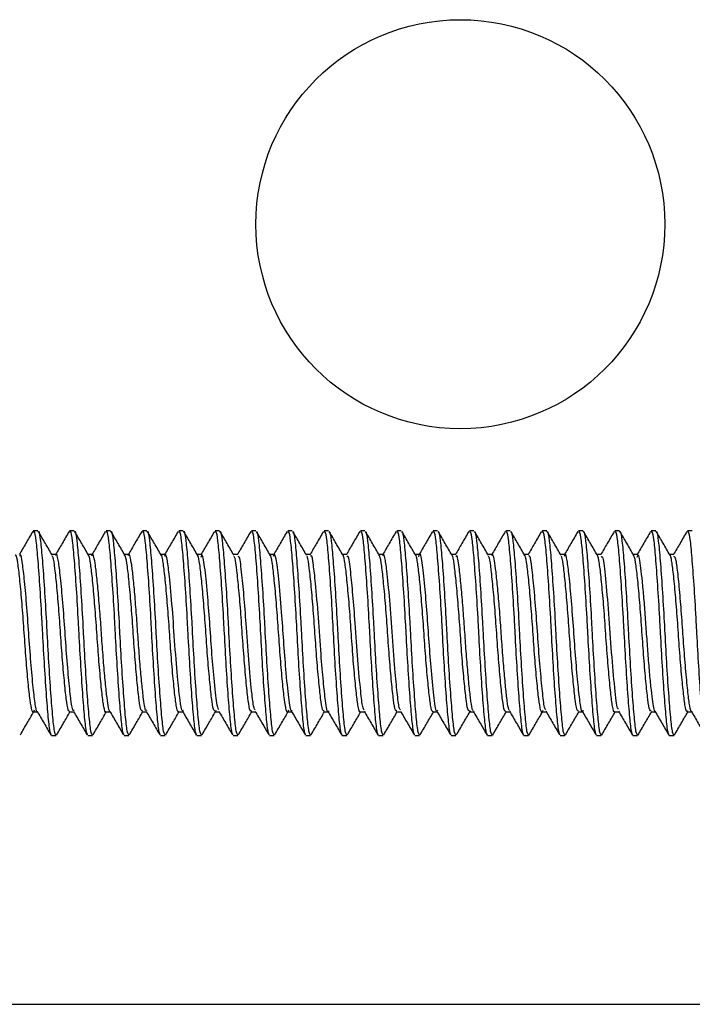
# Model space of a CAD drawing. Header units: inches. Extents: x 0.2 to 10.8, y 0.2 to 8.2.
# Tile 29 of 62: x 5.1859 to 5.2288, y 6.7467 to 6.8093. Entities that reach past the tile are written whole.
import ezdxf

# ---------------------------------------------------------------- set-up
doc = ezdxf.new("R2010")
doc.units = ezdxf.units.IN
doc.header["$MEASUREMENT"] = 0

msp = doc.modelspace()

# ---------------------------------------------------------------- linework, layer by layer
for p, q in [((5.187077, 6.776792), (5.186788, 6.776792)), ((5.189392, 6.776792), (5.189103, 6.776792)), ((5.191707, 6.776792), (5.191418, 6.776792)), ((5.194022, 6.776792), (5.193732, 6.776792)), ((5.196337, 6.776792), (5.196047, 6.776792)), ((5.198651, 6.776792), (5.198362, 6.776792)), ((5.200966, 6.776792), (5.200677, 6.776792)), ((5.203281, 6.776792), (5.202992, 6.776792)), ((5.205596, 6.776792), (5.205307, 6.776792)), ((5.207911, 6.776792), (5.207621, 6.776792)), ((5.210225, 6.776792), (5.209936, 6.776792)), ((5.21254, 6.776792), (5.212251, 6.776792)), ((5.214855, 6.776792), (5.214566, 6.776792)), ((5.21717, 6.776792), (5.216881, 6.776792)), ((5.219485, 6.776792), (5.219195, 6.776792)), ((5.2218, 6.776792), (5.22151, 6.776792)), ((5.224114, 6.776792), (5.223825, 6.776792)), ((5.226429, 6.776792), (5.22614, 6.776792)), ((5.228744, 6.776792), (5.228455, 6.776792)), ((5.188234, 6.775289), (5.18797, 6.775289)), ((5.190549, 6.775289), (5.190285, 6.775289)), ((5.192864, 6.775289), (5.1926, 6.775289)), ((5.195179, 6.775289), (5.194915, 6.775289)), ((5.197494, 6.775289), (5.19723, 6.775289)), ((5.199809, 6.775289), (5.199545, 6.775289)), ((5.202123, 6.775289), (5.201859, 6.775289)), ((5.204438, 6.775289), (5.204174, 6.775289)), ((5.206753, 6.775289), (5.206489, 6.775289)), ((5.209068, 6.775289), (5.208804, 6.775289)), ((5.211382, 6.775289), (5.211119, 6.775289)), ((5.213698, 6.775289), (5.213433, 6.775289)), ((5.216012, 6.775289), (5.215748, 6.775289)), ((5.218327, 6.775289), (5.218063, 6.775289)), ((5.220642, 6.775289), (5.220378, 6.775289)), ((5.222957, 6.775289), (5.222693, 6.775289)), ((5.225271, 6.775289), (5.225007, 6.775289)), ((5.227586, 6.775289), (5.227322, 6.775289)), ((5.186788, 6.765275), (5.187052, 6.765275)), ((5.189102, 6.765275), (5.189366, 6.765275)), ((5.191418, 6.765275), (5.191681, 6.765275)), ((5.193732, 6.765275), (5.193996, 6.765275)), ((5.196047, 6.765275), (5.196311, 6.765275)), ((5.198362, 6.765275), (5.198626, 6.765275)), ((5.198412, 6.765358), (5.19839, 6.765288)), ((5.200677, 6.765275), (5.200941, 6.765275)), ((5.202991, 6.765275), (5.203255, 6.765275)), ((5.205306, 6.765275), (5.20557, 6.765275)), ((5.207621, 6.765275), (5.207885, 6.765275)), ((5.209936, 6.765275), (5.2102, 6.765275)), ((5.212251, 6.765275), (5.212515, 6.765275)), ((5.214566, 6.765275), (5.214829, 6.765275)), ((5.214611, 6.76535), (5.214589, 6.765284)), ((5.21688, 6.765275), (5.217144, 6.765275)), ((5.219195, 6.765275), (5.219459, 6.765275)), ((5.22151, 6.765275), (5.221774, 6.765275)), ((5.223825, 6.765275), (5.224089, 6.765275)), ((5.226139, 6.765275), (5.226404, 6.765275)), ((5.228454, 6.765275), (5.228718, 6.765275)), ((5.187945, 6.763771), (5.188235, 6.763771)), ((5.19026, 6.763771), (5.19055, 6.763771)), ((5.192575, 6.763771), (5.192864, 6.763771)), ((5.19489, 6.763771), (5.195179, 6.763771)), ((5.197205, 6.763771), (5.197494, 6.763771)), ((5.199519, 6.763771), (5.199809, 6.763771)), ((5.201834, 6.763771), (5.202124, 6.763771)), ((5.204149, 6.763771), (5.204438, 6.763771)), ((5.206464, 6.763771), (5.206753, 6.763771)), ((5.208779, 6.763771), (5.209068, 6.763771)), ((5.211094, 6.763771), (5.211383, 6.763771)), ((5.213408, 6.763771), (5.213698, 6.763771)), ((5.215723, 6.763771), (5.216013, 6.763771)), ((5.218038, 6.763771), (5.218327, 6.763771)), ((5.220353, 6.763771), (5.220642, 6.763771)), ((5.222668, 6.763771), (5.222957, 6.763771)), ((5.224982, 6.763771), (5.225272, 6.763771)), ((5.227297, 6.763771), (5.227587, 6.763771)), ((5.166903, 6.746657), (5.26107, 6.746657))]:
    msp.add_line(p, q)
msp.add_circle((5.213987, 6.796323), 0.013021)
for points, knots in [([(5.186752, 6.776765), (5.186606, 6.776512), (5.18632, 6.77602), (5.186034, 6.775528), (5.185894, 6.775289)], [0, 0, 0, 0, 0.512931, 1, 1, 1, 1]), ([(5.186788, 6.776711), (5.186802, 6.776734), (5.186859, 6.776827), (5.186956, 6.776233), (5.18707, 6.774985), (5.187203, 6.773156), (5.187303, 6.77149), (5.187391, 6.769812), (5.187484, 6.768124), (5.187616, 6.766177), (5.187739, 6.764701), (5.187842, 6.763855), (5.187916, 6.763853), (5.187945, 6.763852)], [0, 0, 0, 0, 0.0345865, 0.1421533, 0.2496809, 0.3571865, 0.4647501, 0.4999805, 0.6044986, 0.711996, 0.8195648, 0.9270819, 1, 1, 1, 1]), ([(5.187077, 6.776711), (5.187091, 6.776734), (5.187148, 6.776827), (5.187246, 6.776233), (5.18736, 6.774985), (5.187493, 6.773156), (5.187593, 6.77149), (5.18768, 6.769812), (5.187773, 6.768124), (5.187905, 6.766177), (5.188028, 6.764701), (5.188131, 6.763855), (5.188205, 6.763853), (5.188235, 6.763852)], [0, 0, 0, 0, 0.034586, 0.142153, 0.249681, 0.357186, 0.46475, 0.49998, 0.604499, 0.711996, 0.819565, 0.927082, 1, 1, 1, 1]), ([(5.187999, 6.775239), (5.187853, 6.775491), (5.187559, 6.775995), (5.187266, 6.7765), (5.18712, 6.776752)], [0, 0, 0, 0, 0.499665, 1, 1, 1, 1]), ([(5.189065, 6.776762), (5.188919, 6.776509), (5.188634, 6.776018), (5.188348, 6.775527), (5.188209, 6.775289)], [0, 0, 0, 0, 0.513159, 1, 1, 1, 1]), ([(5.189103, 6.776711), (5.189117, 6.776734), (5.189174, 6.776827), (5.189271, 6.776233), (5.189385, 6.774985), (5.189518, 6.773156), (5.189618, 6.77149), (5.189705, 6.769812), (5.189798, 6.768124), (5.189931, 6.766177), (5.190054, 6.764701), (5.190157, 6.763855), (5.19023, 6.763853), (5.19026, 6.763852)], [0, 0, 0, 0, 0.034586, 0.142153, 0.249681, 0.357186, 0.46475, 0.49998, 0.604499, 0.711996, 0.819565, 0.927082, 1, 1, 1, 1]), ([(5.189392, 6.776711), (5.189406, 6.776734), (5.189463, 6.776827), (5.189561, 6.776233), (5.189674, 6.774985), (5.189807, 6.773156), (5.189908, 6.77149), (5.189995, 6.769812), (5.190088, 6.768124), (5.19022, 6.766177), (5.190343, 6.764701), (5.190446, 6.763855), (5.19052, 6.763853), (5.19055, 6.763852)], [0, 0, 0, 0, 0.034586, 0.142153, 0.249681, 0.357186, 0.46475, 0.49998, 0.604499, 0.711996, 0.819565, 0.927082, 1, 1, 1, 1]), ([(5.190314, 6.775239), (5.190168, 6.775491), (5.189874, 6.775995), (5.189581, 6.7765), (5.189435, 6.776752)], [0, 0, 0, 0, 0.499676, 1, 1, 1, 1]), ([(5.191375, 6.776753), (5.191229, 6.776501), (5.190945, 6.776012), (5.190661, 6.775524), (5.190524, 6.775289)], [0, 0, 0, 0, 0.516497, 1, 1, 1, 1]), ([(5.191418, 6.776711), (5.191432, 6.776734), (5.191489, 6.776827), (5.191586, 6.776233), (5.1917, 6.774985), (5.191833, 6.773156), (5.191933, 6.77149), (5.19202, 6.769812), (5.192113, 6.768124), (5.192246, 6.766177), (5.192368, 6.764701), (5.192472, 6.763855), (5.192545, 6.763853), (5.192575, 6.763852)], [0, 0, 0, 0, 0.0345865, 0.1421533, 0.2496809, 0.3571865, 0.4647501, 0.4999805, 0.6044986, 0.711996, 0.8195648, 0.9270819, 1, 1, 1, 1]), ([(5.191707, 6.776711), (5.191721, 6.776734), (5.191778, 6.776827), (5.191875, 6.776233), (5.191989, 6.774985), (5.192122, 6.773156), (5.192222, 6.77149), (5.19231, 6.769812), (5.192403, 6.768124), (5.192535, 6.766177), (5.192658, 6.764701), (5.192761, 6.763855), (5.192835, 6.763853), (5.192864, 6.763852)], [0, 0, 0, 0, 0.034586, 0.142153, 0.249681, 0.357186, 0.46475, 0.49998, 0.604499, 0.711996, 0.819565, 0.927082, 1, 1, 1, 1]), ([(5.192629, 6.775239), (5.192482, 6.775491), (5.192189, 6.775995), (5.191896, 6.7765), (5.191749, 6.776752)], [0, 0, 0, 0, 0.499688, 1, 1, 1, 1]), ([(5.193692, 6.776756), (5.193545, 6.776503), (5.193261, 6.776014), (5.192976, 6.775525), (5.192839, 6.775289)], [0, 0, 0, 0, 0.516626, 1, 1, 1, 1]), ([(5.193732, 6.776711), (5.193746, 6.776734), (5.193804, 6.776827), (5.193901, 6.776233), (5.194015, 6.774985), (5.194148, 6.773156), (5.194248, 6.77149), (5.194335, 6.769812), (5.194428, 6.768124), (5.19456, 6.766177), (5.194683, 6.764701), (5.194786, 6.763855), (5.19486, 6.763853), (5.19489, 6.763852)], [0, 0, 0, 0, 0.034586, 0.142153, 0.249681, 0.357186, 0.46475, 0.49998, 0.604499, 0.711996, 0.819565, 0.927082, 1, 1, 1, 1]), ([(5.194022, 6.776711), (5.194036, 6.776734), (5.194093, 6.776827), (5.19419, 6.776233), (5.194304, 6.774985), (5.194437, 6.773156), (5.194537, 6.77149), (5.194624, 6.769812), (5.194717, 6.768124), (5.19485, 6.766177), (5.194973, 6.764701), (5.195076, 6.763855), (5.195149, 6.763853), (5.195179, 6.763852)], [0, 0, 0, 0, 0.0345865, 0.1421533, 0.2496809, 0.3571865, 0.4647501, 0.4999805, 0.6044986, 0.711996, 0.8195648, 0.9270819, 1, 1, 1, 1]), ([(5.194943, 6.77524), (5.194797, 6.775492), (5.194503, 6.775996), (5.19421, 6.7765), (5.194064, 6.776752)], [0, 0, 0, 0, 0.4997, 1, 1, 1, 1]), ([(5.196011, 6.776764), (5.195865, 6.776511), (5.195579, 6.77602), (5.195293, 6.775528), (5.195154, 6.775289)], [0, 0, 0, 0, 0.513429, 1, 1, 1, 1]), ([(5.196047, 6.776711), (5.196061, 6.776734), (5.196118, 6.776827), (5.196216, 6.776233), (5.196329, 6.774985), (5.196463, 6.773156), (5.196563, 6.77149), (5.19665, 6.769812), (5.196743, 6.768124), (5.196875, 6.766177), (5.196998, 6.764701), (5.197101, 6.763855), (5.197175, 6.763853), (5.197205, 6.763852)], [0, 0, 0, 0, 0.034586, 0.142153, 0.249681, 0.357186, 0.46475, 0.49998, 0.604499, 0.711996, 0.819565, 0.927082, 1, 1, 1, 1]), ([(5.196337, 6.776711), (5.196351, 6.776734), (5.196408, 6.776827), (5.196505, 6.776233), (5.196619, 6.774985), (5.196752, 6.773156), (5.196852, 6.77149), (5.196939, 6.769812), (5.197032, 6.768124), (5.197164, 6.766177), (5.197287, 6.764701), (5.197391, 6.763855), (5.197464, 6.763853), (5.197494, 6.763852)], [0, 0, 0, 0, 0.034586, 0.142153, 0.249681, 0.357186, 0.46475, 0.49998, 0.604499, 0.711996, 0.819565, 0.927082, 1, 1, 1, 1]), ([(5.197257, 6.775241), (5.197111, 6.775493), (5.196818, 6.775996), (5.196525, 6.776501), (5.196379, 6.776753)], [0, 0, 0, 0, 0.499713, 1, 1, 1, 1]), ([(5.198326, 6.776763), (5.198179, 6.776511), (5.197894, 6.776019), (5.197608, 6.775528), (5.197468, 6.775289)], [0, 0, 0, 0, 0.51272, 1, 1, 1, 1]), ([(5.198362, 6.776711), (5.198376, 6.776734), (5.198433, 6.776827), (5.19853, 6.776233), (5.198644, 6.774985), (5.198777, 6.773156), (5.198877, 6.77149), (5.198965, 6.769812), (5.199058, 6.768124), (5.19919, 6.766177), (5.199313, 6.764701), (5.199416, 6.763855), (5.19949, 6.763853), (5.199519, 6.763852)], [0, 0, 0, 0, 0.034586, 0.142153, 0.249681, 0.357186, 0.46475, 0.49998, 0.604499, 0.711996, 0.819565, 0.927082, 1, 1, 1, 1]), ([(5.198651, 6.776711), (5.198665, 6.776734), (5.198723, 6.776827), (5.19882, 6.776233), (5.198934, 6.774985), (5.199067, 6.773156), (5.199167, 6.77149), (5.199254, 6.769812), (5.199347, 6.768124), (5.199479, 6.766177), (5.199602, 6.764701), (5.199705, 6.763855), (5.199779, 6.763853), (5.199809, 6.763852)], [0, 0, 0, 0, 0.034586, 0.142153, 0.249681, 0.357186, 0.46475, 0.49998, 0.604499, 0.711996, 0.819565, 0.927082, 1, 1, 1, 1]), ([(5.199572, 6.775242), (5.199425, 6.775494), (5.199132, 6.775997), (5.198839, 6.776501), (5.198693, 6.776754)], [0, 0, 0, 0, 0.499723, 1, 1, 1, 1]), ([(5.200635, 6.776754), (5.200489, 6.776502), (5.200205, 6.776013), (5.199921, 6.775525), (5.199783, 6.775289)], [0, 0, 0, 0, 0.515902, 1, 1, 1, 1]), ([(5.200677, 6.776711), (5.200691, 6.776734), (5.200748, 6.776827), (5.200845, 6.776233), (5.200959, 6.774985), (5.201092, 6.773156), (5.201192, 6.77149), (5.20128, 6.769812), (5.201373, 6.768124), (5.201505, 6.766177), (5.201628, 6.764701), (5.201731, 6.763855), (5.201805, 6.763853), (5.201834, 6.763852)], [0, 0, 0, 0, 0.034586, 0.142153, 0.249681, 0.357186, 0.46475, 0.49998, 0.604499, 0.711996, 0.819565, 0.927082, 1, 1, 1, 1]), ([(5.201007, 6.776753), (5.201008, 6.776753), (5.201051, 6.776797), (5.201135, 6.776209), (5.201249, 6.774991), (5.201381, 6.773154), (5.201482, 6.77149), (5.201569, 6.769812), (5.201662, 6.768124), (5.201794, 6.766177), (5.201917, 6.764701), (5.20202, 6.763855), (5.202094, 6.763853), (5.202124, 6.763852)], [0, 0, 0, 0, 0.000338, 0.111721, 0.223063, 0.334382, 0.445762, 0.482242, 0.590468, 0.701779, 0.813164, 0.924495, 1, 1, 1, 1]), ([(5.201886, 6.775243), (5.20174, 6.775494), (5.201446, 6.775998), (5.201154, 6.776502), (5.201007, 6.776754)], [0, 0, 0, 0, 0.499732, 1, 1, 1, 1]), ([(5.20295, 6.776754), (5.202803, 6.776501), (5.20252, 6.776013), (5.202235, 6.775524), (5.202098, 6.775289)], [0, 0, 0, 0, 0.517085, 1, 1, 1, 1]), ([(5.202992, 6.776711), (5.203006, 6.776734), (5.203063, 6.776827), (5.20316, 6.776233), (5.203274, 6.774985), (5.203407, 6.773156), (5.203507, 6.77149), (5.203594, 6.769812), (5.203687, 6.768124), (5.20382, 6.766177), (5.203943, 6.764701), (5.204046, 6.763855), (5.204119, 6.763853), (5.204149, 6.763852)], [0, 0, 0, 0, 0.034586, 0.142153, 0.249681, 0.357186, 0.46475, 0.49998, 0.604499, 0.711996, 0.819565, 0.927082, 1, 1, 1, 1]), ([(5.203322, 6.776753), (5.203322, 6.776753), (5.203366, 6.776798), (5.203449, 6.776209), (5.203563, 6.774991), (5.203696, 6.773154), (5.203796, 6.77149), (5.203884, 6.769812), (5.203977, 6.768124), (5.204109, 6.766177), (5.204232, 6.764701), (5.204335, 6.763855), (5.204409, 6.763853), (5.204438, 6.763852)], [0, 0, 0, 0, 0.000692, 0.112036, 0.223338, 0.334618, 0.445958, 0.482426, 0.590613, 0.701885, 0.81323, 0.924522, 1, 1, 1, 1]), ([(5.2042, 6.775244), (5.204054, 6.775495), (5.203761, 6.775999), (5.203468, 6.776503), (5.203322, 6.776755)], [0, 0, 0, 0, 0.49974, 1, 1, 1, 1]), ([(5.20527, 6.776763), (5.205123, 6.77651), (5.204838, 6.776019), (5.204552, 6.775527), (5.204413, 6.775289)], [0, 0, 0, 0, 0.514073, 1, 1, 1, 1]), ([(5.205307, 6.776711), (5.20532, 6.776734), (5.205378, 6.776827), (5.205475, 6.776233), (5.205589, 6.774985), (5.205722, 6.773156), (5.205822, 6.77149), (5.205909, 6.769812), (5.206002, 6.768124), (5.206134, 6.766177), (5.206257, 6.764701), (5.206361, 6.763855), (5.206434, 6.763853), (5.206464, 6.763852)], [0, 0, 0, 0, 0.0345865, 0.1421533, 0.2496809, 0.3571865, 0.4647501, 0.4999805, 0.6044986, 0.711996, 0.8195648, 0.9270819, 1, 1, 1, 1]), ([(5.205636, 6.776752), (5.205637, 6.776753), (5.20568, 6.776798), (5.205764, 6.776209), (5.205878, 6.774991), (5.206011, 6.773154), (5.206111, 6.77149), (5.206199, 6.769812), (5.206292, 6.768124), (5.206424, 6.766177), (5.206547, 6.764701), (5.20665, 6.763855), (5.206724, 6.763853), (5.206753, 6.763852)], [0, 0, 0, 0, 0.001112, 0.112409, 0.223665, 0.334898, 0.446191, 0.482643, 0.590785, 0.70201, 0.813308, 0.924554, 1, 1, 1, 1]), ([(5.206514, 6.775245), (5.206368, 6.775496), (5.206075, 6.776), (5.205783, 6.776504), (5.205636, 6.776756)], [0, 0, 0, 0, 0.499748, 1, 1, 1, 1]), ([(5.207586, 6.776765), (5.207439, 6.776512), (5.207153, 6.77602), (5.206867, 6.775528), (5.206728, 6.775289)], [0, 0, 0, 0, 0.512511, 1, 1, 1, 1]), ([(5.207621, 6.776711), (5.207635, 6.776734), (5.207692, 6.776827), (5.20779, 6.776233), (5.207904, 6.774985), (5.208037, 6.773156), (5.208137, 6.77149), (5.208224, 6.769812), (5.208317, 6.768124), (5.208449, 6.766177), (5.208572, 6.764701), (5.208675, 6.763855), (5.208749, 6.763853), (5.208779, 6.763852)], [0, 0, 0, 0, 0.0345865, 0.1421533, 0.2496809, 0.3571865, 0.4647501, 0.4999805, 0.6044986, 0.711996, 0.8195648, 0.9270819, 1, 1, 1, 1]), ([(5.20795, 6.776752), (5.207951, 6.776752), (5.207995, 6.776798), (5.208079, 6.77621), (5.208193, 6.774991), (5.208326, 6.773154), (5.208426, 6.77149), (5.208513, 6.769812), (5.208606, 6.768124), (5.208739, 6.766177), (5.208862, 6.764701), (5.208965, 6.763855), (5.209038, 6.763853), (5.209068, 6.763852)], [0, 0, 0, 0, 0.001595, 0.112838, 0.22404, 0.33522, 0.446459, 0.482893, 0.590983, 0.702154, 0.813399, 0.92459, 1, 1, 1, 1]), ([(5.208829, 6.775246), (5.208682, 6.775498), (5.208389, 6.776001), (5.208097, 6.776505), (5.20795, 6.776757)], [0, 0, 0, 0, 0.499755, 1, 1, 1, 1]), ([(5.209895, 6.776756), (5.209749, 6.776504), (5.209465, 6.776014), (5.20918, 6.775525), (5.209042, 6.775289)], [0, 0, 0, 0, 0.515165, 1, 1, 1, 1]), ([(5.209936, 6.776711), (5.20995, 6.776734), (5.210007, 6.776827), (5.210105, 6.776233), (5.210218, 6.774985), (5.210351, 6.773156), (5.210451, 6.77149), (5.210539, 6.769812), (5.210632, 6.768124), (5.210764, 6.766177), (5.210887, 6.764701), (5.21099, 6.763855), (5.211064, 6.763853), (5.211094, 6.763852)], [0, 0, 0, 0, 0.0345865, 0.1421533, 0.2496809, 0.3571865, 0.4647501, 0.4999805, 0.6044986, 0.711996, 0.8195648, 0.9270819, 1, 1, 1, 1]), ([(5.210265, 6.776751), (5.210265, 6.776752), (5.210309, 6.776799), (5.210394, 6.77621), (5.210508, 6.774991), (5.210641, 6.773154), (5.210741, 6.77149), (5.210828, 6.769812), (5.210921, 6.768124), (5.211053, 6.766177), (5.211176, 6.764701), (5.21128, 6.763855), (5.211353, 6.763853), (5.211383, 6.763852)], [0, 0, 0, 0, 0.00214, 0.113322, 0.224463, 0.335582, 0.446761, 0.483175, 0.591206, 0.702316, 0.813501, 0.924631, 1, 1, 1, 1]), ([(5.211143, 6.775247), (5.210996, 6.775499), (5.210703, 6.776002), (5.210411, 6.776506), (5.210265, 6.776758)], [0, 0, 0, 0, 0.499762, 1, 1, 1, 1]), ([(5.212208, 6.776753), (5.212062, 6.7765), (5.211778, 6.776012), (5.211494, 6.775524), (5.211357, 6.775289)], [0, 0, 0, 0, 0.517298, 1, 1, 1, 1]), ([(5.212251, 6.776711), (5.212265, 6.776734), (5.212322, 6.776827), (5.212419, 6.776233), (5.212533, 6.774985), (5.212666, 6.773156), (5.212766, 6.77149), (5.212854, 6.769812), (5.212947, 6.768124), (5.213079, 6.766177), (5.213202, 6.764701), (5.213305, 6.763855), (5.213379, 6.763853), (5.213408, 6.763852)], [0, 0, 0, 0, 0.034586, 0.142153, 0.249681, 0.357186, 0.46475, 0.49998, 0.604499, 0.711996, 0.819565, 0.927082, 1, 1, 1, 1]), ([(5.212579, 6.77675), (5.21258, 6.776751), (5.212624, 6.776799), (5.212709, 6.776211), (5.212823, 6.774991), (5.212956, 6.773154), (5.213056, 6.77149), (5.213143, 6.769812), (5.213236, 6.768124), (5.213368, 6.766177), (5.213491, 6.764701), (5.213594, 6.763855), (5.213668, 6.763853), (5.213698, 6.763852)], [0, 0, 0, 0, 0.002743, 0.113857, 0.224932, 0.335983, 0.447095, 0.483487, 0.591453, 0.702496, 0.813613, 0.924677, 1, 1, 1, 1]), ([(5.213457, 6.775249), (5.21331, 6.7755), (5.213017, 6.776003), (5.212725, 6.776507), (5.212579, 6.776759)], [0, 0, 0, 0, 0.499764, 1, 1, 1, 1]), ([(5.214528, 6.776761), (5.214381, 6.776508), (5.214096, 6.776017), (5.213811, 6.775527), (5.213672, 6.775289)], [0, 0, 0, 0, 0.514815, 1, 1, 1, 1]), ([(5.214566, 6.776711), (5.21458, 6.776734), (5.214637, 6.776827), (5.214734, 6.776233), (5.214848, 6.774985), (5.214981, 6.773156), (5.215081, 6.77149), (5.215168, 6.769812), (5.215261, 6.768124), (5.215394, 6.766177), (5.215517, 6.764701), (5.21562, 6.763855), (5.215693, 6.763853), (5.215723, 6.763852)], [0, 0, 0, 0, 0.034586, 0.142153, 0.249681, 0.357186, 0.46475, 0.49998, 0.604499, 0.711996, 0.819565, 0.927082, 1, 1, 1, 1]), ([(5.214893, 6.776749), (5.214894, 6.776751), (5.214939, 6.776799), (5.215023, 6.776212), (5.215137, 6.774991), (5.21527, 6.773154), (5.21537, 6.77149), (5.215458, 6.769812), (5.215551, 6.768124), (5.215683, 6.766177), (5.215806, 6.764701), (5.215909, 6.763855), (5.215983, 6.763853), (5.216013, 6.763852)], [0, 0, 0, 0, 0.003394, 0.114436, 0.225438, 0.336417, 0.447456, 0.483825, 0.59172, 0.702691, 0.813735, 0.924726, 1, 1, 1, 1]), ([(5.215771, 6.77525), (5.215624, 6.775501), (5.215332, 6.776005), (5.215039, 6.776508), (5.214893, 6.77676)], [0, 0, 0, 0, 0.499759, 1, 1, 1, 1]), ([(5.216845, 6.776765), (5.216699, 6.776513), (5.216413, 6.776021), (5.216127, 6.775528), (5.215987, 6.775289)], [0, 0, 0, 0, 0.512523, 1, 1, 1, 1]), ([(5.216881, 6.776711), (5.216895, 6.776734), (5.216952, 6.776827), (5.217049, 6.776233), (5.217163, 6.774985), (5.217296, 6.773156), (5.217396, 6.77149), (5.217483, 6.769812), (5.217576, 6.768124), (5.217708, 6.766177), (5.217831, 6.764701), (5.217935, 6.763855), (5.218008, 6.763853), (5.218038, 6.763852)], [0, 0, 0, 0, 0.034586, 0.142153, 0.249681, 0.357186, 0.46475, 0.49998, 0.604499, 0.711996, 0.819565, 0.927082, 1, 1, 1, 1]), ([(5.217207, 6.776749), (5.217208, 6.77675), (5.217253, 6.7768), (5.217338, 6.776212), (5.217452, 6.77499), (5.217585, 6.773154), (5.217685, 6.77149), (5.217773, 6.769812), (5.217866, 6.768124), (5.217998, 6.766177), (5.218121, 6.764701), (5.218224, 6.763855), (5.218298, 6.763853), (5.218327, 6.763852)], [0, 0, 0, 0, 0.004, 0.114975, 0.225909, 0.336821, 0.447792, 0.484139, 0.591968, 0.702871, 0.813848, 0.924772, 1, 1, 1, 1]), ([(5.218085, 6.775251), (5.217939, 6.775502), (5.217646, 6.776006), (5.217353, 6.77651), (5.217207, 6.776762)], [0, 0, 0, 0, 0.499752, 1, 1, 1, 1]), ([(5.219156, 6.776758), (5.219009, 6.776506), (5.218725, 6.776016), (5.21844, 6.775526), (5.218302, 6.775289)], [0, 0, 0, 0, 0.51428, 1, 1, 1, 1]), ([(5.219195, 6.776711), (5.219209, 6.776734), (5.219267, 6.776827), (5.219364, 6.776233), (5.219478, 6.774985), (5.219611, 6.773156), (5.219711, 6.77149), (5.219798, 6.769812), (5.219891, 6.768124), (5.220023, 6.766177), (5.220146, 6.764701), (5.220249, 6.763855), (5.220323, 6.763853), (5.220353, 6.763852)], [0, 0, 0, 0, 0.034586, 0.142153, 0.249681, 0.357186, 0.46475, 0.49998, 0.604499, 0.711996, 0.819565, 0.927082, 1, 1, 1, 1]), ([(5.219521, 6.776748), (5.219523, 6.77675), (5.219568, 6.7768), (5.219653, 6.776213), (5.219767, 6.77499), (5.2199, 6.773154), (5.22, 6.77149), (5.220087, 6.769812), (5.22018, 6.768124), (5.220313, 6.766177), (5.220436, 6.764701), (5.220539, 6.763855), (5.220612, 6.763853), (5.220642, 6.763852)], [0, 0, 0, 0, 0.00453, 0.115446, 0.226321, 0.337174, 0.448086, 0.484413, 0.592186, 0.70303, 0.813947, 0.924812, 1, 1, 1, 1]), ([(5.220399, 6.775251), (5.220253, 6.775503), (5.21996, 6.776007), (5.219667, 6.776511), (5.219521, 6.776763)], [0, 0, 0, 0, 0.499744, 1, 1, 1, 1]), ([(5.221467, 6.776752), (5.221321, 6.7765), (5.221038, 6.776012), (5.220754, 6.775524), (5.220617, 6.775289)], [0, 0, 0, 0, 0.51722, 1, 1, 1, 1]), ([(5.22151, 6.776711), (5.221524, 6.776734), (5.221581, 6.776827), (5.221679, 6.776233), (5.221792, 6.774985), (5.221925, 6.773156), (5.222026, 6.77149), (5.222113, 6.769812), (5.222206, 6.768124), (5.222338, 6.766177), (5.222461, 6.764701), (5.222564, 6.763855), (5.222638, 6.763853), (5.222668, 6.763852)], [0, 0, 0, 0, 0.034586, 0.142153, 0.249681, 0.357186, 0.46475, 0.49998, 0.604499, 0.711996, 0.819565, 0.927082, 1, 1, 1, 1]), ([(5.221835, 6.776748), (5.221837, 6.77675), (5.221882, 6.7768), (5.221968, 6.776213), (5.222082, 6.77499), (5.222215, 6.773154), (5.222315, 6.77149), (5.222402, 6.769812), (5.222495, 6.768124), (5.222627, 6.766177), (5.22275, 6.764701), (5.222854, 6.763855), (5.222927, 6.763853), (5.222957, 6.763852)], [0, 0, 0, 0, 0.004983, 0.115848, 0.226673, 0.337475, 0.448337, 0.484648, 0.592371, 0.703165, 0.814032, 0.924846, 1, 1, 1, 1]), ([(5.222714, 6.775252), (5.222567, 6.775504), (5.222274, 6.776007), (5.221982, 6.776511), (5.221835, 6.776764)], [0, 0, 0, 0, 0.499736, 1, 1, 1, 1]), ([(5.223786, 6.776759), (5.223639, 6.776506), (5.223355, 6.776016), (5.223069, 6.775526), (5.222931, 6.775289)], [0, 0, 0, 0, 0.515593, 1, 1, 1, 1]), ([(5.223825, 6.776711), (5.223839, 6.776734), (5.223896, 6.776827), (5.223993, 6.776233), (5.224107, 6.774985), (5.22424, 6.773156), (5.22434, 6.77149), (5.224428, 6.769812), (5.224521, 6.768124), (5.224653, 6.766177), (5.224776, 6.764701), (5.224879, 6.763855), (5.224953, 6.763853), (5.224982, 6.763852)], [0, 0, 0, 0, 0.034586, 0.142153, 0.249681, 0.357186, 0.46475, 0.49998, 0.604499, 0.711996, 0.819565, 0.927082, 1, 1, 1, 1]), ([(5.22415, 6.776747), (5.224152, 6.776749), (5.224197, 6.776801), (5.224283, 6.776213), (5.224397, 6.77499), (5.22453, 6.773154), (5.22463, 6.77149), (5.224717, 6.769812), (5.22481, 6.768124), (5.224942, 6.766177), (5.225065, 6.764701), (5.225168, 6.763855), (5.225242, 6.763853), (5.225272, 6.763852)], [0, 0, 0, 0, 0.0053564, 0.11618, 0.2269633, 0.3377238, 0.4485442, 0.4848412, 0.5925239, 0.703276, 0.8141017, 0.9248742, 1, 1, 1, 1]), ([(5.225028, 6.775252), (5.224882, 6.775504), (5.224589, 6.776008), (5.224296, 6.776512), (5.22415, 6.776764)], [0, 0, 0, 0, 0.499728, 1, 1, 1, 1]), ([(5.226104, 6.776765), (5.225958, 6.776513), (5.225672, 6.77602), (5.225386, 6.775528), (5.225246, 6.775289)], [0, 0, 0, 0, 0.512744, 1, 1, 1, 1]), ([(5.22614, 6.776711), (5.226154, 6.776734), (5.226211, 6.776827), (5.226308, 6.776233), (5.226422, 6.774985), (5.226555, 6.773156), (5.226655, 6.77149), (5.226743, 6.769812), (5.226835, 6.768124), (5.226968, 6.766177), (5.227091, 6.764701), (5.227194, 6.763855), (5.227267, 6.763853), (5.227297, 6.763852)], [0, 0, 0, 0, 0.034586, 0.142153, 0.249681, 0.357186, 0.46475, 0.49998, 0.604499, 0.711996, 0.819565, 0.927082, 1, 1, 1, 1]), ([(5.226464, 6.776747), (5.226466, 6.776749), (5.226512, 6.776801), (5.226598, 6.776214), (5.226711, 6.77499), (5.226844, 6.773154), (5.226945, 6.77149), (5.227032, 6.769812), (5.227125, 6.768124), (5.227257, 6.766177), (5.22738, 6.764701), (5.227483, 6.763855), (5.227557, 6.763853), (5.227587, 6.763852)], [0, 0, 0, 0, 0.00565, 0.116441, 0.227191, 0.337919, 0.448707, 0.484993, 0.592644, 0.703363, 0.814157, 0.924896, 1, 1, 1, 1]), ([(5.227343, 6.775253), (5.227196, 6.775505), (5.226903, 6.776008), (5.226611, 6.776513), (5.226464, 6.776765)], [0, 0, 0, 0, 0.499719, 1, 1, 1, 1]), ([(5.228416, 6.77676), (5.22827, 6.776508), (5.227985, 6.776017), (5.2277, 6.775527), (5.227561, 6.775289)], [0, 0, 0, 0, 0.513473, 1, 1, 1, 1]), ([(5.228455, 6.776711), (5.228469, 6.776734), (5.228526, 6.776827), (5.228623, 6.776233), (5.228737, 6.774985), (5.22887, 6.773156), (5.22897, 6.77149), (5.229057, 6.769812), (5.22915, 6.768124), (5.229283, 6.766177), (5.229406, 6.764701), (5.229509, 6.763855), (5.229582, 6.763853), (5.229612, 6.763852)], [0, 0, 0, 0, 0.034586, 0.142153, 0.249681, 0.357186, 0.46475, 0.49998, 0.604499, 0.711996, 0.819565, 0.927082, 1, 1, 1, 1]), ([(5.187077, 6.76528), (5.187076, 6.765278), (5.187027, 6.765157), (5.186928, 6.765584), (5.186803, 6.766571), (5.186651, 6.768166), (5.186513, 6.770046), (5.186382, 6.771961), (5.186229, 6.773649), (5.186099, 6.774785), (5.185994, 6.775376), (5.185933, 6.775219), (5.185921, 6.775186)], [0, 0, 0, 0, 0.001811, 0.123956, 0.242093, 0.365178, 0.485955, 0.605053, 0.728407, 0.847508, 0.968281, 1, 1, 1, 1]), ([(5.189391, 6.765367), (5.189363, 6.765354), (5.189287, 6.76532), (5.189177, 6.766055), (5.189036, 6.767393), (5.188886, 6.769177), (5.18876, 6.771113), (5.188613, 6.772926), (5.188467, 6.774381), (5.188342, 6.775174), (5.188238, 6.775447), (5.18819, 6.775252), (5.188189, 6.775249)], [0, 0, 0, 0, 0.066774, 0.181221, 0.298024, 0.416491, 0.530245, 0.648238, 0.765805, 0.879736, 0.998427, 1, 1, 1, 1]), ([(5.191418, 6.765291), (5.191415, 6.765286), (5.19137, 6.765191), (5.191279, 6.76554), (5.191168, 6.766355), (5.191037, 6.767675), (5.190905, 6.769274), (5.190793, 6.770994), (5.190664, 6.772628), (5.190531, 6.774008), (5.190418, 6.77492), (5.190323, 6.775336), (5.19027, 6.775253), (5.19026, 6.775238)], [0, 0, 0, 0, 0.006647, 0.114313, 0.22197, 0.329551, 0.437206, 0.544874, 0.652455, 0.760098, 0.867774, 0.975357, 1, 1, 1, 1]), ([(5.191707, 6.765302), (5.191701, 6.765293), (5.191658, 6.765228), (5.191579, 6.765504), (5.191485, 6.766125), (5.19138, 6.767115), (5.191268, 6.768365), (5.191161, 6.769762), (5.191067, 6.771193), (5.190958, 6.772561), (5.190846, 6.773748), (5.190746, 6.77465), (5.190648, 6.77518), (5.19056, 6.775368), (5.190511, 6.775232), (5.190499, 6.775198)], [0, 0, 0, 0, 0.013804, 0.101835, 0.186406, 0.273305, 0.362131, 0.449203, 0.533702, 0.621612, 0.710272, 0.796042, 0.881442, 0.969999, 1, 1, 1, 1]), ([(5.194021, 6.765393), (5.193994, 6.765368), (5.193913, 6.765294), (5.19381, 6.766041), (5.193687, 6.767184), (5.193575, 6.768456), (5.19347, 6.769856), (5.193375, 6.771286), (5.193265, 6.772647), (5.193154, 6.773816), (5.193055, 6.774698), (5.192955, 6.775201), (5.19287, 6.775371), (5.192823, 6.775233), (5.192814, 6.775204)], [0, 0, 0, 0, 0.063559, 0.191264, 0.2785, 0.367425, 0.454359, 0.539061, 0.627236, 0.715916, 0.801482, 0.887281, 0.976026, 1, 1, 1, 1]), ([(5.196047, 6.765322), (5.196038, 6.765307), (5.195986, 6.765223), (5.195891, 6.76563), (5.195779, 6.766531), (5.195646, 6.767904), (5.195516, 6.769533), (5.195404, 6.771253), (5.195273, 6.772857), (5.195142, 6.774185), (5.195031, 6.775011), (5.194939, 6.775368), (5.194893, 6.775274), (5.19489, 6.775268)], [0, 0, 0, 0, 0.022557, 0.130251, 0.237903, 0.3455, 0.453186, 0.560852, 0.668448, 0.776125, 0.883802, 0.991399, 1, 1, 1, 1]), ([(5.196336, 6.765366), (5.196312, 6.765348), (5.19624, 6.765293), (5.196132, 6.765963), (5.195983, 6.767344), (5.195807, 6.76947), (5.195648, 6.771928), (5.195466, 6.773873), (5.195331, 6.774983), (5.195216, 6.775404), (5.195151, 6.775219), (5.195134, 6.775169)], [0, 0, 0, 0, 0.0574085, 0.1712533, 0.2863891, 0.4348576, 0.5787375, 0.727766, 0.8405993, 0.9571106, 1, 1, 1, 1]), ([(5.198606, 6.765413), (5.19856, 6.765512), (5.198455, 6.765738), (5.198312, 6.767233), (5.198149, 6.769111), (5.198025, 6.77103), (5.197866, 6.773006), (5.197701, 6.77462), (5.197564, 6.775427), (5.197477, 6.775186), (5.19745, 6.775111)], [0, 0, 0, 0, 0.116739, 0.267925, 0.390064, 0.507296, 0.628673, 0.7815, 0.932505, 1, 1, 1, 1]), ([(5.20328, 6.76536), (5.203262, 6.765338), (5.203184, 6.765244), (5.203059, 6.766077), (5.202889, 6.76776), (5.202734, 6.76977), (5.202597, 6.771846), (5.202415, 6.773851), (5.202268, 6.775047), (5.202144, 6.775423), (5.202085, 6.775218), (5.202073, 6.775177)], [0, 0, 0, 0, 0.0427275, 0.1867075, 0.3338453, 0.4495469, 0.562163, 0.710672, 0.8538346, 0.9705018, 1, 1, 1, 1]), ([(5.207621, 6.765299), (5.207617, 6.765291), (5.207571, 6.765198), (5.207479, 6.765558), (5.207367, 6.766392), (5.207236, 6.767724), (5.207105, 6.76933), (5.206993, 6.771051), (5.206863, 6.772678), (5.206731, 6.774047), (5.206618, 6.774941), (5.206524, 6.775343), (5.206473, 6.775258), (5.206464, 6.775244)], [0, 0, 0, 0, 0.0101941, 0.1178762, 0.2255425, 0.3331363, 0.4408086, 0.5484861, 0.6560803, 0.7637409, 0.8714277, 0.9790231, 1, 1, 1, 1]), ([(5.210174, 6.76541), (5.210152, 6.765426), (5.210084, 6.765479), (5.209985, 6.766299), (5.209825, 6.767837), (5.20966, 6.770057), (5.209492, 6.77247), (5.209314, 6.774274), (5.20918, 6.77516), (5.209074, 6.775438), (5.209024, 6.775239), (5.20902, 6.775225)], [0, 0, 0, 0, 0.052772, 0.170212, 0.291839, 0.444909, 0.596232, 0.750664, 0.868174, 0.990615, 1, 1, 1, 1]), ([(5.212251, 6.765327), (5.21224, 6.765311), (5.212186, 6.76523), (5.212091, 6.765651), (5.211978, 6.76657), (5.211845, 6.767954), (5.211716, 6.769589), (5.211604, 6.771309), (5.211472, 6.772905), (5.211342, 6.774222), (5.21123, 6.775029), (5.21114, 6.775374), (5.211095, 6.77528), (5.211093, 6.775276)], [0, 0, 0, 0, 0.026214, 0.133895, 0.241527, 0.349108, 0.456782, 0.564428, 0.672009, 0.779675, 0.887333, 0.994914, 1, 1, 1, 1]), ([(5.212539, 6.765386), (5.212523, 6.765352), (5.212447, 6.765193), (5.212324, 6.766047), (5.212155, 6.767686), (5.211998, 6.76969), (5.211874, 6.771595), (5.211709, 6.773484), (5.211556, 6.774892), (5.211419, 6.775492), (5.211346, 6.775198), (5.211332, 6.775142)], [0, 0, 0, 0, 0.037574, 0.181783, 0.3287, 0.444626, 0.557121, 0.674308, 0.818664, 0.965423, 1, 1, 1, 1]), ([(5.217124, 6.765362), (5.217107, 6.765378), (5.217053, 6.765426), (5.216973, 6.765931), (5.216873, 6.766811), (5.216761, 6.768003), (5.216652, 6.76937), (5.216558, 6.770802), (5.216451, 6.772198), (5.216339, 6.773449), (5.216234, 6.774435), (5.21614, 6.775071), (5.216045, 6.77535), (5.215988, 6.775242), (5.215968, 6.775203)], [0, 0, 0, 0, 0.043367, 0.132448, 0.221915, 0.314397, 0.406097, 0.494237, 0.585064, 0.677718, 0.768362, 0.856579, 0.948405, 1, 1, 1, 1]), ([(5.221798, 6.765377), (5.221786, 6.765344), (5.221725, 6.765187), (5.22162, 6.765778), (5.22149, 6.766914), (5.221337, 6.768603), (5.221206, 6.770517), (5.221067, 6.772399), (5.220916, 6.773986), (5.220791, 6.775004), (5.220674, 6.775413), (5.220608, 6.775212), (5.22059, 6.775157)], [0, 0, 0, 0, 0.030314, 0.146044, 0.260172, 0.378374, 0.492498, 0.608232, 0.726178, 0.839382, 0.956426, 1, 1, 1, 1]), ([(5.223825, 6.765306), (5.22382, 6.765296), (5.223771, 6.765205), (5.223678, 6.765577), (5.223567, 6.76643), (5.223435, 6.767773), (5.223304, 6.769386), (5.223193, 6.771107), (5.223062, 6.772728), (5.22293, 6.774086), (5.222818, 6.774961), (5.222725, 6.77535), (5.222675, 6.775262), (5.222668, 6.77525)], [0, 0, 0, 0, 0.013614, 0.121318, 0.228999, 0.336611, 0.444306, 0.551998, 0.659611, 0.767294, 0.874997, 0.98261, 1, 1, 1, 1]), ([(5.226429, 6.76528), (5.226427, 6.765278), (5.226394, 6.765224), (5.226326, 6.76542), (5.226239, 6.765874), (5.226152, 6.766639), (5.226053, 6.767637), (5.225954, 6.768814), (5.225864, 6.770067), (5.225779, 6.77133), (5.225681, 6.772539), (5.225581, 6.773616), (5.22546, 6.774713), (5.225346, 6.775445), (5.225255, 6.775177), (5.225228, 6.775096)], [0, 0, 0, 0, 0.002657, 0.0818, 0.158298, 0.234552, 0.313598, 0.392911, 0.469909, 0.545739, 0.624544, 0.703977, 0.781435, 0.9343, 1, 1, 1, 1]), ([(5.228455, 6.765332), (5.228443, 6.765315), (5.228387, 6.765237), (5.228291, 6.765673), (5.228178, 6.76661), (5.228044, 6.768004), (5.227916, 6.769646), (5.227804, 6.771365), (5.227672, 6.772954), (5.227541, 6.774259), (5.22743, 6.775046), (5.227341, 6.775381), (5.227297, 6.775286), (5.227297, 6.775285)], [0, 0, 0, 0, 0.029913, 0.137586, 0.245204, 0.352776, 0.460444, 0.568076, 0.675648, 0.783307, 0.890952, 0.998524, 1, 1, 1, 1]), ([(5.186839, 6.765381), (5.186826, 6.765341), (5.186771, 6.765168), (5.186668, 6.765441), (5.186556, 6.766195), (5.186428, 6.767453), (5.186294, 6.769019), (5.186181, 6.770733), (5.186055, 6.772392), (5.185921, 6.773821), (5.185806, 6.774814), (5.185707, 6.775301), (5.185647, 6.775238), (5.185631, 6.775221)], [0, 0, 0, 0, 0.031909, 0.135122, 0.238358, 0.341507, 0.444707, 0.547951, 0.651101, 0.754287, 0.857535, 0.960686, 1, 1, 1, 1]), ([(5.189103, 6.765346), (5.189082, 6.765331), (5.189017, 6.765286), (5.188917, 6.765825), (5.188799, 6.766868), (5.188665, 6.768326), (5.188541, 6.77), (5.188426, 6.771706), (5.188292, 6.773258), (5.188166, 6.774439), (5.188076, 6.775109), (5.188015, 6.775158), (5.187998, 6.775172)], [0, 0, 0, 0, 0.0544, 0.167091, 0.279679, 0.392253, 0.504943, 0.617549, 0.730127, 0.842813, 0.955436, 1, 1, 1, 1]), ([(5.193732, 6.765341), (5.193705, 6.765337), (5.193633, 6.765327), (5.19353, 6.765953), (5.193408, 6.767069), (5.193274, 6.768572), (5.193155, 6.770264), (5.193036, 6.771957), (5.192901, 6.773466), (5.192779, 6.774592), (5.192676, 6.775229), (5.192604, 6.775225), (5.192575, 6.775224)], [0, 0, 0, 0, 0.068316, 0.17609, 0.283757, 0.39143, 0.499204, 0.606868, 0.714525, 0.822298, 0.929981, 1, 1, 1, 1]), ([(5.198362, 6.765322), (5.198328, 6.765337), (5.198249, 6.765371), (5.198143, 6.766093), (5.198018, 6.767279), (5.197884, 6.768822), (5.197768, 6.770527), (5.197645, 6.772203), (5.19751, 6.773669), (5.197392, 6.774722), (5.197292, 6.775271), (5.197227, 6.775231), (5.197205, 6.775217)], [0, 0, 0, 0, 0.084864, 0.192591, 0.30022, 0.40788, 0.515612, 0.623241, 0.730884, 0.838618, 0.946243, 1, 1, 1, 1]), ([(5.200677, 6.765341), (5.200661, 6.765323), (5.200602, 6.765257), (5.200503, 6.765733), (5.200389, 6.766716), (5.200255, 6.768138), (5.200128, 6.769794), (5.200015, 6.771508), (5.199882, 6.773087), (5.199753, 6.774322), (5.19966, 6.775065), (5.199593, 6.775146), (5.19957, 6.775174)], [0, 0, 0, 0, 0.041079, 0.153528, 0.265899, 0.378238, 0.490683, 0.60307, 0.71541, 0.827848, 0.940251, 1, 1, 1, 1]), ([(5.200914, 6.765412), (5.200891, 6.765434), (5.20082, 6.765501), (5.200709, 6.766437), (5.20053, 6.768221), (5.200376, 6.770495), (5.200224, 6.772519), (5.200063, 6.774159), (5.19994, 6.775223), (5.199844, 6.775164), (5.199809, 6.775143)], [0, 0, 0, 0, 0.059851, 0.182243, 0.343591, 0.500852, 0.626594, 0.754119, 0.910093, 1, 1, 1, 1]), ([(5.203041, 6.765379), (5.203027, 6.765338), (5.202971, 6.76517), (5.202867, 6.765458), (5.202756, 6.76623), (5.202627, 6.7675), (5.202494, 6.769074), (5.202381, 6.77079), (5.202254, 6.772444), (5.20212, 6.773863), (5.202006, 6.774839), (5.201908, 6.775309), (5.201849, 6.775241), (5.201834, 6.775224)], [0, 0, 0, 0, 0.033369, 0.13677, 0.240187, 0.34352, 0.446908, 0.550333, 0.653667, 0.757042, 0.860473, 0.963808, 1, 1, 1, 1]), ([(5.205306, 6.765346), (5.205284, 6.765333), (5.205218, 6.765295), (5.205117, 6.765851), (5.204999, 6.766911), (5.204864, 6.768379), (5.204741, 6.770057), (5.204625, 6.771761), (5.204491, 6.773304), (5.204366, 6.774471), (5.204276, 6.775126), (5.204216, 6.775167), (5.204199, 6.775178)], [0, 0, 0, 0, 0.057801, 0.170243, 0.282573, 0.394894, 0.507334, 0.619683, 0.73201, 0.844447, 0.956814, 1, 1, 1, 1]), ([(5.205595, 6.765343), (5.205586, 6.765321), (5.205518, 6.765141), (5.205408, 6.765833), (5.205262, 6.767161), (5.205098, 6.769041), (5.204951, 6.771329), (5.204772, 6.773416), (5.204628, 6.774705), (5.204522, 6.775336), (5.204457, 6.775204), (5.204439, 6.775167)], [0, 0, 0, 0, 0.021005, 0.172262, 0.291506, 0.413696, 0.562827, 0.717349, 0.836006, 0.955056, 1, 1, 1, 1]), ([(5.207865, 6.76539), (5.207833, 6.76544), (5.207753, 6.765563), (5.207633, 6.766626), (5.207452, 6.768496), (5.207302, 6.770786), (5.207146, 6.772777), (5.206987, 6.774339), (5.206869, 6.775285), (5.206781, 6.775177), (5.206753, 6.775143)], [0, 0, 0, 0, 0.0840037, 0.20566, 0.3664149, 0.5219579, 0.6477493, 0.773953, 0.9291984, 1, 1, 1, 1]), ([(5.209936, 6.765338), (5.209907, 6.765338), (5.209833, 6.765337), (5.20973, 6.765982), (5.209608, 6.767114), (5.209473, 6.768626), (5.209355, 6.770321), (5.209235, 6.772011), (5.2091, 6.77351), (5.208979, 6.774621), (5.208877, 6.775239), (5.208806, 6.775226), (5.208779, 6.775221)], [0, 0, 0, 0, 0.071693, 0.179469, 0.287142, 0.394825, 0.502603, 0.610271, 0.717934, 0.825713, 0.933393, 1, 1, 1, 1]), ([(5.214566, 6.765316), (5.21453, 6.765337), (5.21445, 6.765381), (5.214343, 6.766125), (5.214217, 6.767325), (5.214083, 6.768876), (5.213968, 6.770585), (5.213844, 6.772255), (5.21371, 6.773716), (5.213593, 6.774731), (5.213508, 6.77524), (5.213461, 6.775225), (5.213457, 6.775224)], [0, 0, 0, 0, 0.092175, 0.204365, 0.316455, 0.428585, 0.540781, 0.652872, 0.764984, 0.877184, 0.989272, 1, 1, 1, 1]), ([(5.214809, 6.765361), (5.214794, 6.765372), (5.214743, 6.765408), (5.214664, 6.765886), (5.214565, 6.766741), (5.214454, 6.767918), (5.214344, 6.769277), (5.214249, 6.770708), (5.214144, 6.772107), (5.214032, 6.773379), (5.213909, 6.774522), (5.213806, 6.77527), (5.213724, 6.775195), (5.213697, 6.77517)], [0, 0, 0, 0, 0.038135, 0.13112, 0.223851, 0.319958, 0.415518, 0.507313, 0.601527, 0.6979, 0.792442, 0.930842, 1, 1, 1, 1]), ([(5.21688, 6.765343), (5.216863, 6.765326), (5.216803, 6.765265), (5.216704, 6.765758), (5.216588, 6.766757), (5.216454, 6.76819), (5.216328, 6.769851), (5.216215, 6.771563), (5.216081, 6.773134), (5.215953, 6.774356), (5.215859, 6.775085), (5.215792, 6.775156), (5.215769, 6.775181)], [0, 0, 0, 0, 0.044398, 0.156428, 0.268373, 0.380292, 0.492317, 0.60428, 0.716199, 0.828219, 0.940197, 1, 1, 1, 1]), ([(5.21924, 6.765371), (5.219226, 6.765332), (5.21917, 6.765174), (5.219067, 6.765476), (5.218956, 6.766265), (5.218826, 6.767548), (5.218693, 6.769129), (5.218581, 6.770847), (5.218453, 6.772495), (5.21832, 6.773903), (5.218206, 6.774862), (5.218109, 6.775317), (5.218051, 6.775244), (5.218038, 6.775227)], [0, 0, 0, 0, 0.033171, 0.136951, 0.240741, 0.344449, 0.448218, 0.552016, 0.655725, 0.759481, 0.863286, 0.966996, 1, 1, 1, 1]), ([(5.219433, 6.765406), (5.219415, 6.765414), (5.219349, 6.765444), (5.219252, 6.766227), (5.219106, 6.767625), (5.218959, 6.769453), (5.218833, 6.771386), (5.218683, 6.77317), (5.218542, 6.774508), (5.218432, 6.775244), (5.218355, 6.77521), (5.218327, 6.775197)], [0, 0, 0, 0, 0.0463, 0.169714, 0.297065, 0.424879, 0.5481, 0.676427, 0.802951, 0.926923, 1, 1, 1, 1]), ([(5.22151, 6.765345), (5.221486, 6.765334), (5.221418, 6.765303), (5.221317, 6.765879), (5.221198, 6.766954), (5.221063, 6.768432), (5.220941, 6.770114), (5.220825, 6.771815), (5.220691, 6.77335), (5.220566, 6.774503), (5.220476, 6.775145), (5.220415, 6.775176), (5.220398, 6.775185)], [0, 0, 0, 0, 0.061429, 0.173406, 0.285266, 0.39712, 0.509096, 0.620976, 0.732838, 0.844812, 0.956709, 1, 1, 1, 1]), ([(5.224067, 6.765466), (5.224043, 6.765464), (5.223955, 6.765458), (5.223824, 6.76675), (5.223618, 6.768959), (5.223451, 6.771617), (5.223246, 6.773843), (5.223101, 6.775189), (5.222996, 6.775146), (5.222956, 6.77513)], [0, 0, 0, 0, 0.061551, 0.226454, 0.397266, 0.562109, 0.732926, 0.897819, 1, 1, 1, 1]), ([(5.22614, 6.765335), (5.226109, 6.765338), (5.226034, 6.765346), (5.225931, 6.766012), (5.225807, 6.767159), (5.225673, 6.76868), (5.225555, 6.770378), (5.225434, 6.772065), (5.2253, 6.773555), (5.225179, 6.77465), (5.225077, 6.775248), (5.225008, 6.775227), (5.224982, 6.775219)], [0, 0, 0, 0, 0.075208, 0.182963, 0.290615, 0.398285, 0.506042, 0.613692, 0.721343, 0.829101, 0.936754, 1, 1, 1, 1]), ([(5.228743, 6.765311), (5.228737, 6.7653), (5.228688, 6.765208), (5.228595, 6.765591), (5.228484, 6.76645), (5.228352, 6.767795), (5.228222, 6.76941), (5.22811, 6.771121), (5.22798, 6.772747), (5.227848, 6.774069), (5.227731, 6.775098), (5.227637, 6.775148), (5.227585, 6.775175)], [0, 0, 0, 0, 0.015957, 0.124338, 0.229033, 0.338073, 0.446842, 0.551481, 0.660186, 0.769278, 0.873997, 1, 1, 1, 1]), ([(5.185962, 6.763811), (5.186109, 6.764064), (5.186392, 6.764552), (5.186676, 6.765039), (5.186813, 6.765275)], [0, 0, 0, 0, 0.517439, 1, 1, 1, 1]), ([(5.187031, 6.765311), (5.187177, 6.765059), (5.187471, 6.764555), (5.187763, 6.764051), (5.18791, 6.763798)], [0, 0, 0, 0, 0.499711, 1, 1, 1, 1]), ([(5.188277, 6.763811), (5.188424, 6.764064), (5.188707, 6.764552), (5.188991, 6.765039), (5.189128, 6.765275)], [0, 0, 0, 0, 0.517373, 1, 1, 1, 1]), ([(5.189341, 6.765318), (5.189488, 6.765066), (5.189781, 6.764563), (5.190073, 6.764059), (5.19022, 6.763807)], [0, 0, 0, 0, 0.499749, 1, 1, 1, 1]), ([(5.190592, 6.763811), (5.190739, 6.764064), (5.191022, 6.764552), (5.191306, 6.765039), (5.191443, 6.765275)], [0, 0, 0, 0, 0.517229, 1, 1, 1, 1]), ([(5.191653, 6.765324), (5.191799, 6.765072), (5.192093, 6.764568), (5.192386, 6.764063), (5.192532, 6.76381)], [0, 0, 0, 0, 0.499656, 1, 1, 1, 1]), ([(5.192907, 6.763811), (5.193053, 6.764063), (5.193337, 6.764552), (5.19362, 6.765039), (5.193757, 6.765275)], [0, 0, 0, 0, 0.517008, 1, 1, 1, 1]), ([(5.193971, 6.765318), (5.194118, 6.765065), (5.194412, 6.764561), (5.194705, 6.764056), (5.194852, 6.763803)], [0, 0, 0, 0, 0.49962, 1, 1, 1, 1]), ([(5.195221, 6.763811), (5.195368, 6.764063), (5.195651, 6.764551), (5.195935, 6.765039), (5.196072, 6.765275)], [0, 0, 0, 0, 0.516708, 1, 1, 1, 1]), ([(5.19629, 6.765311), (5.196437, 6.765059), (5.19673, 6.764555), (5.197023, 6.76405), (5.197169, 6.763798)], [0, 0, 0, 0, 0.499692, 1, 1, 1, 1]), ([(5.197536, 6.76381), (5.197682, 6.764062), (5.197966, 6.764551), (5.19825, 6.765039), (5.198387, 6.765275)], [0, 0, 0, 0, 0.516334, 1, 1, 1, 1]), ([(5.198602, 6.765315), (5.198748, 6.765064), (5.199041, 6.764561), (5.199334, 6.764057), (5.19948, 6.763805)], [0, 0, 0, 0, 0.499762, 1, 1, 1, 1]), ([(5.19985, 6.763809), (5.199997, 6.764062), (5.20028, 6.76455), (5.200564, 6.765038), (5.200702, 6.765275)], [0, 0, 0, 0, 0.516038, 1, 1, 1, 1]), ([(5.200912, 6.765324), (5.201059, 6.765072), (5.201352, 6.764568), (5.201645, 6.764063), (5.201792, 6.763811)], [0, 0, 0, 0, 0.499678, 1, 1, 1, 1]), ([(5.202165, 6.763809), (5.202311, 6.764061), (5.202595, 6.76455), (5.202879, 6.765038), (5.203017, 6.765275)], [0, 0, 0, 0, 0.515697, 1, 1, 1, 1]), ([(5.203229, 6.76532), (5.203376, 6.765068), (5.20367, 6.764563), (5.203963, 6.764058), (5.20411, 6.763805)], [0, 0, 0, 0, 0.499616, 1, 1, 1, 1]), ([(5.204479, 6.763808), (5.204625, 6.76406), (5.204909, 6.764549), (5.205194, 6.765038), (5.205332, 6.765275)], [0, 0, 0, 0, 0.515317, 1, 1, 1, 1]), ([(5.205549, 6.765312), (5.205695, 6.76506), (5.205989, 6.764555), (5.206282, 6.764051), (5.206428, 6.763798)], [0, 0, 0, 0, 0.499673, 1, 1, 1, 1]), ([(5.206793, 6.763807), (5.20694, 6.764059), (5.207224, 6.764549), (5.207508, 6.765038), (5.207646, 6.765275)], [0, 0, 0, 0, 0.514899, 1, 1, 1, 1]), ([(5.207863, 6.765313), (5.208009, 6.765062), (5.208302, 6.764558), (5.208594, 6.764054), (5.208741, 6.763802)], [0, 0, 0, 0, 0.499753, 1, 1, 1, 1]), ([(5.209108, 6.763806), (5.209254, 6.764058), (5.209538, 6.764548), (5.209823, 6.765037), (5.209961, 6.765275)], [0, 0, 0, 0, 0.514449, 1, 1, 1, 1]), ([(5.210172, 6.765323), (5.210319, 6.765071), (5.210612, 6.764567), (5.210905, 6.764063), (5.211051, 6.76381)], [0, 0, 0, 0, 0.499703, 1, 1, 1, 1]), ([(5.211422, 6.763805), (5.211568, 6.764057), (5.211853, 6.764547), (5.212138, 6.765037), (5.212276, 6.765275)], [0, 0, 0, 0, 0.513986, 1, 1, 1, 1]), ([(5.212487, 6.765322), (5.212634, 6.76507), (5.212928, 6.764565), (5.213221, 6.76406), (5.213368, 6.763807)], [0, 0, 0, 0, 0.499619, 1, 1, 1, 1]), ([(5.213736, 6.763803), (5.213882, 6.764055), (5.214167, 6.764546), (5.214452, 6.765036), (5.214591, 6.765275)], [0, 0, 0, 0, 0.513581, 1, 1, 1, 1]), ([(5.214807, 6.765313), (5.214954, 6.765061), (5.215248, 6.764556), (5.215541, 6.764051), (5.215687, 6.763799)], [0, 0, 0, 0, 0.499654, 1, 1, 1, 1]), ([(5.21605, 6.763802), (5.216196, 6.764054), (5.216481, 6.764545), (5.216767, 6.765036), (5.216906, 6.765275)], [0, 0, 0, 0, 0.513238, 1, 1, 1, 1]), ([(5.217123, 6.765312), (5.217269, 6.76506), (5.217562, 6.764556), (5.217855, 6.764052), (5.218001, 6.7638)], [0, 0, 0, 0, 0.499738, 1, 1, 1, 1]), ([(5.218364, 6.763801), (5.21851, 6.764053), (5.218796, 6.764545), (5.219081, 6.765036), (5.21922, 6.765275)], [0, 0, 0, 0, 0.512953, 1, 1, 1, 1]), ([(5.219432, 6.765321), (5.219579, 6.765069), (5.219872, 6.764566), (5.220164, 6.764062), (5.220311, 6.763809)], [0, 0, 0, 0, 0.499724, 1, 1, 1, 1]), ([(5.220678, 6.7638), (5.220825, 6.764052), (5.22111, 6.764544), (5.221396, 6.765035), (5.221535, 6.765275)], [0, 0, 0, 0, 0.512725, 1, 1, 1, 1]), ([(5.221746, 6.765323), (5.221892, 6.765071), (5.222186, 6.764567), (5.222479, 6.764061), (5.222626, 6.763809)], [0, 0, 0, 0, 0.49963, 1, 1, 1, 1]), ([(5.222993, 6.763799), (5.223139, 6.764051), (5.223425, 6.764543), (5.223711, 6.765035), (5.22385, 6.765275)], [0, 0, 0, 0, 0.512554, 1, 1, 1, 1]), ([(5.224065, 6.765315), (5.224212, 6.765062), (5.224506, 6.764558), (5.224799, 6.764053), (5.224946, 6.7638)], [0, 0, 0, 0, 0.499637, 1, 1, 1, 1]), ([(5.225307, 6.763799), (5.225453, 6.764051), (5.225739, 6.764543), (5.226025, 6.765035), (5.226165, 6.765275)], [0, 0, 0, 0, 0.512438, 1, 1, 1, 1]), ([(5.226383, 6.765311), (5.226529, 6.765059), (5.226822, 6.764555), (5.227115, 6.764051), (5.227261, 6.763799)], [0, 0, 0, 0, 0.499721, 1, 1, 1, 1]), ([(5.227621, 6.763798), (5.227768, 6.76405), (5.228054, 6.764543), (5.22834, 6.765035), (5.22848, 6.765275)], [0, 0, 0, 0, 0.512377, 1, 1, 1, 1]), ([(5.228693, 6.765319), (5.228839, 6.765067), (5.229132, 6.764564), (5.229425, 6.76406), (5.229571, 6.763808)], [0, 0, 0, 0, 0.499741, 1, 1, 1, 1])]:
    msp.add_open_spline(points, degree=3, knots=knots)

doc.saveas('drawing.dxf')
